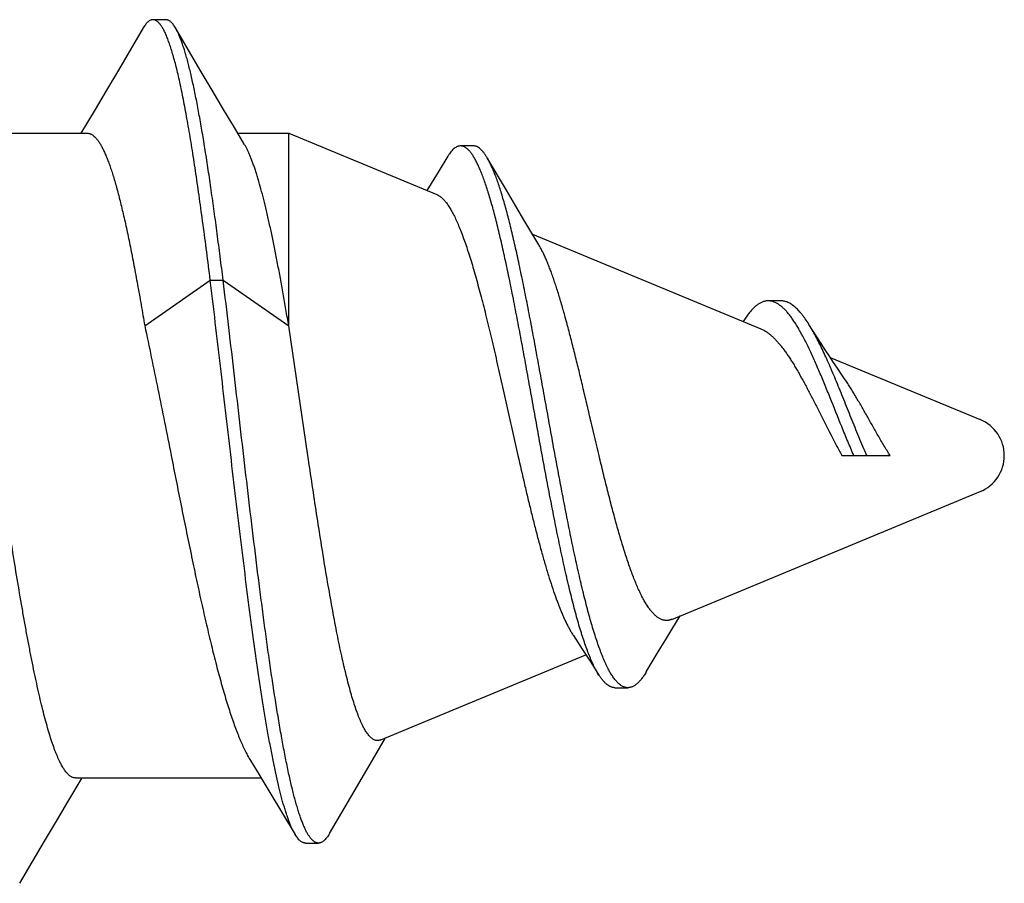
# Model space of a CAD drawing. Header units: feet. Extents: x -114 to 1432, y 355 to 669.
# Tile 84 of 195: x 176.234 to 176.663, y 475.972 to 476.348. Entities that reach past the tile are written whole.
import ezdxf

# ---------------------------------------------------------------- set-up
doc = ezdxf.new("R2010")
doc.units = ezdxf.units.FT
doc.header["$MEASUREMENT"] = 0
doc.layers.add('-HARDWARE', color=7, linetype='Continuous')

# ---------------------------------------------------------------- blocks, each defined once
blk = doc.blocks.new('2.5IN_LAGSCREW')
at = {"layer": '-HARDWARE', "color": 7}
for p, q in [((1220.48031, 512.07626), (1220.47469, 512.07626)), ((1220.49531, 512.05435), (1220.4845, 512.07268)), ((1220.44953, 512.03719), (1220.44336, 512.02684)), ((1220.37605, 512.02684), (1220.44616, 512.02684)), ((1220.51164, 512.02684), (1220.5338, 512.02684)), ((1220.5338, 512.02684), (1220.5983, 512.00012)), ((1220.5338, 511.94298), (1220.5338, 512.02684)), ((1220.61418, 512.02131), (1220.60856, 512.02131)), ((1220.60303, 512.0168), (1220.59883, 512.00995)), ((1220.62853, 512.002), (1220.62018, 512.01615)), ((1220.59883, 512.00995), (1220.59389, 512.00195)), ((1220.63988, 511.9829), (1220.73934, 511.9417)), ((1220.47112, 511.94298), (1220.49965, 511.96288)), ((1220.49965, 511.96288), (1220.50527, 511.96288)), ((1220.50527, 511.96288), (1220.5338, 511.94298)), ((1220.7481, 511.95387), (1220.74248, 511.95387)), ((1220.73326, 511.94724), (1220.73162, 511.9449)), ((1220.54215, 511.8865), (1220.5338, 511.94298)), ((1220.76945, 511.92923), (1220.8348, 511.90216)), ((1220.7746, 511.8865), (1220.79557, 511.8865)), ((1220.70054, 511.81523), (1220.8348, 511.87084)), ((1220.7006, 511.81088), (1220.70418, 511.81674)), ((1220.57383, 511.76275), (1220.66318, 511.79976)), ((1220.67579, 511.78548), (1220.68141, 511.78548)), ((1220.43766, 511.73578), (1220.44384, 511.74617)), ((1220.44105, 511.74617), (1220.52176, 511.74617)), ((1220.55151, 511.72197), (1220.56226, 511.74033)), ((1220.54111, 511.71784), (1220.54672, 511.71784))]:
    blk.add_line(p, q, dxfattribs=at)
for points in [[(1220.4705, 512.07268), (1220.45967, 512.05431), (1220.45448, 512.04555), (1220.44953, 512.03719)], [(1220.51446, 512.02211), (1220.51018, 512.02927), (1220.50545, 512.03723), (1220.5005, 512.04558), (1220.49531, 512.05435)], [(1220.64267, 511.97824), (1220.63661, 511.98838), (1220.63263, 511.99507), (1220.62853, 512.002)], [(1220.77568, 511.91998), (1220.77427, 511.92203), (1220.77258, 511.92452), (1220.77085, 511.9271), (1220.7691, 511.92976), (1220.76732, 511.93249), (1220.7655, 511.9353), (1220.76367, 511.93817), (1220.76181, 511.9411), (1220.76021, 511.94364)], [(1220.65768, 511.80821), (1220.66157, 511.80225), (1220.66526, 511.79653), (1220.6688, 511.79097)], [(1220.68943, 511.79236), (1220.69507, 511.80176), (1220.69788, 511.80641), (1220.7006, 511.81088)], [(1220.56226, 511.74033), (1220.57234, 511.75748), (1220.57597, 511.76363)], [(1220.51713, 511.75377), (1220.52033, 511.74852), (1220.5256, 511.73984), (1220.53109, 511.73075), (1220.53657, 511.72162)], [(1220.41671, 511.70032), (1220.42752, 511.71866), (1220.4327, 511.72742), (1220.43766, 511.73578)]]:
    blk.add_lwpolyline(points, dxfattribs=at)
blk.add_arc((1220.82831, 511.8865), 0.01695, 292.5, 67.5, dxfattribs=at)
for points, knots in [([(1220.47469, 512.07626), (1220.47461, 512.07626), (1220.47443, 512.07625), (1220.47417, 512.07621), (1220.4739, 512.07614), (1220.47354, 512.076), (1220.47309, 512.07576), (1220.47257, 512.07536), (1220.47204, 512.07485), (1220.47152, 512.07423), (1220.471, 512.0735), (1220.47066, 512.07297), (1220.4705, 512.07268)], [0, 0, 0, 0, 0.045699, 0.091916, 0.13915, 0.18787, 0.29134, 0.405275, 0.531793, 0.672419, 0.828232, 1, 1, 1, 1]), ([(1220.49965, 511.96288), (1220.49914, 511.96699), (1220.49812, 511.97507), (1220.49657, 511.98693), (1220.49501, 511.99827), (1220.49346, 512.00903), (1220.49191, 512.01914), (1220.49059, 512.02715), (1220.48953, 512.03319), (1220.48875, 512.03744), (1220.48797, 512.04149), (1220.48719, 512.04534), (1220.48641, 512.04898), (1220.48564, 512.05241), (1220.48486, 512.05563), (1220.48408, 512.05862), (1220.4833, 512.06139), (1220.48253, 512.06393), (1220.48175, 512.06624), (1220.48109, 512.06802), (1220.48055, 512.06931), (1220.48016, 512.0702), (1220.47977, 512.07103), (1220.47939, 512.0718), (1220.479, 512.07251), (1220.47861, 512.07316), (1220.47822, 512.07374), (1220.47783, 512.07427), (1220.47744, 512.07474), (1220.47705, 512.07514), (1220.47666, 512.07548), (1220.47627, 512.07577), (1220.47588, 512.07598), (1220.47548, 512.07614), (1220.47509, 512.07624), (1220.47482, 512.07626), (1220.47469, 512.07626)], [0, 0, 0, 0, 0.105609, 0.207317, 0.304607, 0.396982, 0.483977, 0.565156, 0.603438, 0.64012, 0.675156, 0.708506, 0.740132, 0.769999, 0.798074, 0.82433, 0.848744, 0.871298, 0.891979, 0.910782, 0.919481, 0.927714, 0.935484, 0.942794, 0.94965, 0.956059, 0.962032, 0.96758, 0.972719, 0.977471, 0.981864, 0.985931, 0.989717, 0.993278, 0.99668, 1, 1, 1, 1]), ([(1220.4845, 512.07268), (1220.48434, 512.07297), (1220.484, 512.0735), (1220.48348, 512.07423), (1220.48296, 512.07485), (1220.48243, 512.07536), (1220.48191, 512.07576), (1220.48146, 512.076), (1220.4811, 512.07614), (1220.48083, 512.07621), (1220.48057, 512.07625), (1220.48039, 512.07626), (1220.48031, 512.07626)], [0, 0, 0, 0, 0.171767, 0.327582, 0.468206, 0.594724, 0.708661, 0.812129, 0.86085, 0.908084, 0.954301, 1, 1, 1, 1]), ([(1220.50527, 511.96288), (1220.50484, 511.96631), (1220.50399, 511.97307), (1220.50269, 511.98305), (1220.5014, 511.99268), (1220.5001, 512.00192), (1220.49881, 512.01075), (1220.49752, 512.01913), (1220.49622, 512.02702), (1220.49493, 512.03441), (1220.49364, 512.04127), (1220.49254, 512.04663), (1220.49166, 512.05064), (1220.49101, 512.05342), (1220.49036, 512.05606), (1220.48971, 512.05854), (1220.48907, 512.06087), (1220.48842, 512.06303), (1220.48777, 512.06504), (1220.48713, 512.06689), (1220.48648, 512.06858), (1220.48583, 512.0701), (1220.48519, 512.07146), (1220.48473, 512.07229), (1220.4845, 512.07268)], [0, 0, 0, 0, 0.092627, 0.182482, 0.269247, 0.352615, 0.432295, 0.508009, 0.579493, 0.646505, 0.708819, 0.766231, 0.793041, 0.818561, 0.842771, 0.865655, 0.8872, 0.907393, 0.926227, 0.943696, 0.959799, 0.974542, 0.987935, 1, 1, 1, 1]), ([(1220.44616, 512.02684), (1220.44629, 512.02684), (1220.44655, 512.02682), (1220.44694, 512.02675), (1220.44734, 512.02664), (1220.44773, 512.02647), (1220.44812, 512.02627), (1220.44865, 512.02592), (1220.44917, 512.02548), (1220.44968, 512.02498), (1220.45007, 512.02455), (1220.45046, 512.02407), (1220.45099, 512.02335), (1220.45166, 512.02233), (1220.45244, 512.02097), (1220.45321, 512.01944), (1220.45399, 512.01773), (1220.45477, 512.01585), (1220.45555, 512.0138), (1220.45632, 512.01158), (1220.4571, 512.00921), (1220.45788, 512.00667), (1220.45866, 512.00397), (1220.45944, 512.00112), (1220.46022, 511.99813), (1220.46099, 511.99498), (1220.46205, 511.99052), (1220.46337, 511.9846), (1220.46492, 511.97712), (1220.46648, 511.96917), (1220.46803, 511.96078), (1220.46959, 511.95201), (1220.47061, 511.94603), (1220.47112, 511.94298)], [0, 0, 0, 0, 0.004371, 0.008802, 0.01335, 0.018068, 0.023003, 0.028196, 0.039485, 0.04564, 0.052163, 0.059068, 0.06637, 0.082203, 0.099727, 0.11898, 0.139984, 0.162747, 0.187268, 0.213536, 0.241535, 0.271245, 0.302638, 0.335684, 0.37035, 0.406597, 0.444386, 0.524412, 0.610051, 0.70089, 0.796482, 0.896352, 1, 1, 1, 1]), ([(1220.5338, 511.94298), (1220.5334, 511.94535), (1220.53261, 511.95002), (1220.5314, 511.95692), (1220.53019, 511.9636), (1220.52899, 511.97003), (1220.52778, 511.97621), (1220.52658, 511.9821), (1220.52537, 511.98769), (1220.52417, 511.99297), (1220.52296, 511.99791), (1220.52176, 512.0025), (1220.52073, 512.0061), (1220.51991, 512.00879), (1220.51931, 512.01067), (1220.5187, 512.01245), (1220.5181, 512.01413), (1220.5175, 512.01571), (1220.51689, 512.01719), (1220.51629, 512.01857), (1220.51569, 512.01985), (1220.51508, 512.02102), (1220.51467, 512.02176), (1220.51446, 512.02211)], [0, 0, 0, 0, 0.088179, 0.173956, 0.257066, 0.337264, 0.414308, 0.487973, 0.558043, 0.624318, 0.686611, 0.744756, 0.798601, 0.823872, 0.848022, 0.87104, 0.892917, 0.913645, 0.933219, 0.951637, 0.968902, 0.985019, 1, 1, 1, 1]), ([(1220.60856, 512.02131), (1220.60845, 512.02131), (1220.60821, 512.0213), (1220.60786, 512.02125), (1220.60751, 512.02116), (1220.60704, 512.02099), (1220.60645, 512.02068), (1220.60575, 512.02017), (1220.60506, 512.01953), (1220.60437, 512.01875), (1220.60369, 512.01783), (1220.60325, 512.01716), (1220.60303, 512.0168)], [0, 0, 0, 0, 0.046963, 0.094355, 0.14265, 0.192291, 0.297109, 0.411647, 0.537945, 0.677474, 0.831258, 1, 1, 1, 1]), ([(1220.6688, 511.79097), (1220.66843, 511.79156), (1220.66768, 511.79283), (1220.66662, 511.79489), (1220.66557, 511.79718), (1220.66452, 511.7997), (1220.66348, 511.80244), (1220.66244, 511.8054), (1220.6614, 511.80856), (1220.66037, 511.81192), (1220.65935, 511.81548), (1220.65833, 511.81921), (1220.65731, 511.82312), (1220.6563, 511.82719), (1220.65529, 511.83141), (1220.65393, 511.83731), (1220.65225, 511.845), (1220.65028, 511.85454), (1220.64832, 511.86445), (1220.64638, 511.87463), (1220.64445, 511.88499), (1220.64254, 511.89546), (1220.64064, 511.90595), (1220.63876, 511.91637), (1220.63689, 511.92665), (1220.63504, 511.9367), (1220.63319, 511.94646), (1220.63137, 511.95585), (1220.62955, 511.9648), (1220.62775, 511.97326), (1220.62623, 511.97997), (1220.62502, 511.98504), (1220.62413, 511.98862), (1220.62325, 511.99203), (1220.62236, 511.99528), (1220.62148, 511.99835), (1220.6206, 512.00124), (1220.61973, 512.00396), (1220.61886, 512.00648), (1220.61799, 512.00882), (1220.61713, 512.01096), (1220.61626, 512.01291), (1220.61541, 512.01465), (1220.61467, 512.01598), (1220.61409, 512.01693), (1220.61366, 512.01758), (1220.61323, 512.01817), (1220.61281, 512.01872), (1220.61238, 512.01921), (1220.61196, 512.01965), (1220.61153, 512.02004), (1220.61111, 512.02038), (1220.61068, 512.02067), (1220.61026, 512.0209), (1220.60983, 512.02109), (1220.60941, 512.02122), (1220.60899, 512.0213), (1220.6087, 512.02131), (1220.60856, 512.02131)], [0, 0, 0, 0, 0.008729, 0.018333, 0.028813, 0.040161, 0.052363, 0.065401, 0.079249, 0.093882, 0.109269, 0.125378, 0.142174, 0.159621, 0.177681, 0.196315, 0.235144, 0.275774, 0.317862, 0.361059, 0.405013, 0.449373, 0.493792, 0.537931, 0.581459, 0.62406, 0.665429, 0.705279, 0.743343, 0.779371, 0.813137, 0.829107, 0.844437, 0.859106, 0.873094, 0.886383, 0.898958, 0.910805, 0.921912, 0.932272, 0.941877, 0.950727, 0.958822, 0.966172, 0.969572, 0.972792, 0.975835, 0.978707, 0.981411, 0.983955, 0.986348, 0.988599, 0.990721, 0.992728, 0.994638, 0.996471, 0.99825, 1, 1, 1, 1]), ([(1220.62018, 512.01615), (1220.61993, 512.01656), (1220.61946, 512.01733), (1220.6187, 512.01838), (1220.61795, 512.01928), (1220.6172, 512.02001), (1220.61645, 512.02059), (1220.61581, 512.02094), (1220.6153, 512.02114), (1220.61492, 512.02124), (1220.61455, 512.0213), (1220.6143, 512.02131), (1220.61418, 512.02131)], [0, 0, 0, 0, 0.172852, 0.329512, 0.470696, 0.597441, 0.711242, 0.814198, 0.862524, 0.909277, 0.954933, 1, 1, 1, 1]), ([(1220.68141, 511.78548), (1220.68122, 511.78548), (1220.68086, 511.7855), (1220.68031, 511.7856), (1220.67976, 511.78577), (1220.67922, 511.786), (1220.67867, 511.7863), (1220.67813, 511.78667), (1220.67759, 511.7871), (1220.67706, 511.78759), (1220.67652, 511.78814), (1220.67599, 511.78876), (1220.67546, 511.78944), (1220.67492, 511.79019), (1220.67439, 511.79099), (1220.67367, 511.79218), (1220.67278, 511.79381), (1220.67173, 511.79596), (1220.67069, 511.79833), (1220.66966, 511.80093), (1220.66862, 511.80375), (1220.6676, 511.80677), (1220.66657, 511.80999), (1220.66556, 511.8134), (1220.66454, 511.81699), (1220.66353, 511.82076), (1220.66253, 511.82469), (1220.66152, 511.82878), (1220.66018, 511.83451), (1220.65851, 511.84199), (1220.65655, 511.8513), (1220.65461, 511.861), (1220.65268, 511.87099), (1220.65077, 511.8812), (1220.64887, 511.89154), (1220.64698, 511.90192), (1220.64511, 511.91228), (1220.64326, 511.92252), (1220.64141, 511.93257), (1220.63959, 511.94236), (1220.63777, 511.95182), (1220.63597, 511.96089), (1220.63418, 511.96949), (1220.63267, 511.97634), (1220.63147, 511.98155), (1220.63059, 511.98523), (1220.62971, 511.98877), (1220.62883, 511.99214), (1220.62796, 511.99535), (1220.62708, 511.99839), (1220.62622, 512.00125), (1220.62535, 512.00394), (1220.62449, 512.00644), (1220.62363, 512.00876), (1220.62277, 512.01088), (1220.62192, 512.01282), (1220.62107, 512.01456), (1220.62047, 512.01564), (1220.62018, 512.01615)], [0, 0, 0, 0, 0.002266, 0.004559, 0.00691, 0.00935, 0.011903, 0.014591, 0.017433, 0.020443, 0.023633, 0.027013, 0.030591, 0.034371, 0.038359, 0.042556, 0.051589, 0.061477, 0.072218, 0.083801, 0.096209, 0.109423, 0.123417, 0.138164, 0.153635, 0.169796, 0.186614, 0.204053, 0.222077, 0.259722, 0.299232, 0.340279, 0.382525, 0.425633, 0.469261, 0.513073, 0.556737, 0.599932, 0.642344, 0.683675, 0.723641, 0.761974, 0.798425, 0.832766, 0.849079, 0.864788, 0.879872, 0.89431, 0.908082, 0.921173, 0.933565, 0.945247, 0.956207, 0.966437, 0.975931, 0.984688, 0.992708, 1, 1, 1, 1]), ([(1220.5983, 512.00012), (1220.59866, 511.99997), (1220.59919, 511.99968), (1220.59987, 511.9992), (1220.60039, 511.99878), (1220.60091, 511.99829), (1220.60143, 511.99774), (1220.60195, 511.99713), (1220.60248, 511.99646), (1220.603, 511.99574), (1220.60372, 511.99466), (1220.60462, 511.99316), (1220.60568, 511.99118), (1220.60674, 511.98897), (1220.6078, 511.98654), (1220.60887, 511.98388), (1220.60994, 511.98102), (1220.61102, 511.97794), (1220.6121, 511.97467), (1220.61319, 511.97119), (1220.61428, 511.96754), (1220.61537, 511.9637), (1220.61647, 511.95969), (1220.61758, 511.95553), (1220.61869, 511.95121), (1220.62019, 511.94518), (1220.62208, 511.93734), (1220.62433, 511.92763), (1220.6266, 511.91759), (1220.62889, 511.90732), (1220.63121, 511.89693), (1220.63277, 511.88998), (1220.63356, 511.8865)], [0, 0, 0, 0, 0.009751, 0.015033, 0.020625, 0.026555, 0.032842, 0.039503, 0.046554, 0.054004, 0.061863, 0.078831, 0.097495, 0.117869, 0.139954, 0.163734, 0.189188, 0.216282, 0.244977, 0.275225, 0.306973, 0.340161, 0.374724, 0.410592, 0.447689, 0.485935, 0.565533, 0.648661, 0.734531, 0.822306, 0.911101, 1, 1, 1, 1]), ([(1220.66886, 511.8865), (1220.6677, 511.89136), (1220.66599, 511.89864), (1220.66372, 511.90831), (1220.66204, 511.91546), (1220.66037, 511.92246), (1220.65871, 511.92926), (1220.65706, 511.93583), (1220.65543, 511.94212), (1220.65381, 511.94809), (1220.6522, 511.95369), (1220.65084, 511.95812), (1220.64976, 511.96145), (1220.64896, 511.96379), (1220.64817, 511.96602), (1220.64738, 511.96813), (1220.64659, 511.97012), (1220.64581, 511.972), (1220.64503, 511.97374), (1220.64425, 511.97536), (1220.64347, 511.97685), (1220.64294, 511.97779), (1220.64267, 511.97824)], [0, 0, 0, 0, 0.156732, 0.234669, 0.311608, 0.387037, 0.460466, 0.531433, 0.599505, 0.66428, 0.72539, 0.782509, 0.80948, 0.835349, 0.860089, 0.883672, 0.906079, 0.927291, 0.947294, 0.966081, 0.983648, 1, 1, 1, 1]), ([(1220.53657, 511.72162), (1220.53636, 511.72198), (1220.53594, 511.72273), (1220.53533, 511.72395), (1220.53473, 511.72529), (1220.53413, 511.72676), (1220.53353, 511.72837), (1220.53293, 511.73009), (1220.53233, 511.73195), (1220.53173, 511.73393), (1220.53113, 511.73603), (1220.53053, 511.73825), (1220.52994, 511.74059), (1220.52913, 511.74393), (1220.52812, 511.74839), (1220.52694, 511.75408), (1220.52577, 511.76018), (1220.52459, 511.76669), (1220.52343, 511.77358), (1220.52226, 511.78082), (1220.5211, 511.7884), (1220.51994, 511.7963), (1220.51878, 511.80448), (1220.51763, 511.81293), (1220.51648, 511.82161), (1220.51494, 511.8336), (1220.51303, 511.84898), (1220.51078, 511.8678), (1220.50853, 511.88696), (1220.5063, 511.90622), (1220.50409, 511.9254), (1220.50188, 511.94427), (1220.5004, 511.95673), (1220.49965, 511.96288)], [0, 0, 0, 0, 0.005063, 0.010601, 0.016623, 0.023131, 0.030127, 0.03761, 0.045578, 0.054028, 0.062956, 0.072357, 0.082225, 0.092553, 0.114564, 0.138329, 0.163777, 0.190836, 0.219425, 0.249458, 0.280847, 0.3135, 0.34732, 0.382208, 0.418065, 0.454786, 0.530401, 0.608202, 0.687326, 0.766911, 0.846102, 0.924067, 1, 1, 1, 1]), ([(1220.54672, 511.71784), (1220.54661, 511.71784), (1220.54638, 511.71786), (1220.54603, 511.71792), (1220.54569, 511.71803), (1220.54534, 511.71818), (1220.545, 511.71838), (1220.54466, 511.71861), (1220.54432, 511.71889), (1220.54398, 511.71922), (1220.54364, 511.71958), (1220.5433, 511.71999), (1220.54296, 511.72044), (1220.54249, 511.72111), (1220.54191, 511.72206), (1220.54124, 511.72333), (1220.54057, 511.72477), (1220.5399, 511.72637), (1220.53922, 511.72813), (1220.53855, 511.73004), (1220.53789, 511.73212), (1220.53722, 511.73434), (1220.53655, 511.73672), (1220.53589, 511.73925), (1220.53522, 511.74192), (1220.53456, 511.74474), (1220.5339, 511.7477), (1220.533, 511.75191), (1220.53188, 511.7575), (1220.53058, 511.76459), (1220.52927, 511.77217), (1220.52797, 511.78019), (1220.52667, 511.78864), (1220.52538, 511.79748), (1220.52409, 511.80667), (1220.52281, 511.81618), (1220.52153, 511.82598), (1220.51981, 511.83951), (1220.51769, 511.85687), (1220.51518, 511.87806), (1220.51269, 511.89951), (1220.51022, 511.92095), (1220.50776, 511.94206), (1220.5061, 511.956), (1220.50527, 511.96288)], [0, 0, 0, 0, 0.001372, 0.002763, 0.004195, 0.005686, 0.007252, 0.008907, 0.010664, 0.012531, 0.014517, 0.016628, 0.01887, 0.021247, 0.026416, 0.032156, 0.03848, 0.045393, 0.052899, 0.060996, 0.069683, 0.078955, 0.088807, 0.099231, 0.110219, 0.121763, 0.133852, 0.146475, 0.173281, 0.202084, 0.232776, 0.265245, 0.299371, 0.335029, 0.372088, 0.410414, 0.449869, 0.490312, 0.573588, 0.659079, 0.745615, 0.832034, 0.917195, 1, 1, 1, 1]), ([(1220.74248, 511.95387), (1220.74229, 511.95387), (1220.74189, 511.95385), (1220.7413, 511.95377), (1220.74071, 511.95364), (1220.73991, 511.95338), (1220.73892, 511.95293), (1220.73776, 511.95218), (1220.73661, 511.95123), (1220.73547, 511.95008), (1220.73434, 511.94874), (1220.73362, 511.94776), (1220.73326, 511.94724)], [0, 0, 0, 0, 0.050283, 0.100782, 0.151894, 0.203999, 0.31248, 0.428707, 0.554492, 0.691122, 0.839452, 1, 1, 1, 1]), ([(1220.77977, 511.8865), (1220.77886, 511.88858), (1220.77709, 511.89278), (1220.77365, 511.90118), (1220.77033, 511.90953), (1220.76703, 511.91767), (1220.765, 511.92252), (1220.76339, 511.92624), (1220.76222, 511.9289), (1220.76105, 511.93145), (1220.75989, 511.9339), (1220.75874, 511.93622), (1220.7576, 511.93842), (1220.75647, 511.94049), (1220.75535, 511.94242), (1220.75424, 511.94422), (1220.75314, 511.94587), (1220.75204, 511.94737), (1220.75095, 511.94873), (1220.74988, 511.94993), (1220.7488, 511.95097), (1220.74774, 511.95186), (1220.74668, 511.95259), (1220.74562, 511.95316), (1220.74457, 511.95357), (1220.74353, 511.95382), (1220.74283, 511.95387), (1220.74248, 511.95387)], [0, 0, 0, 0, 0.086183, 0.173177, 0.34494, 0.427554, 0.5067, 0.544708, 0.581546, 0.617128, 0.651376, 0.684223, 0.715608, 0.74548, 0.7738, 0.80054, 0.825683, 0.849228, 0.871189, 0.891599, 0.910516, 0.928023, 0.944239, 0.95932, 0.973469, 0.986934, 1, 1, 1, 1]), ([(1220.76021, 511.94364), (1220.7597, 511.94445), (1220.75894, 511.94561), (1220.75788, 511.94707), (1220.7571, 511.94807), (1220.75633, 511.94899), (1220.75557, 511.94983), (1220.75481, 511.9506), (1220.75405, 511.95128), (1220.75329, 511.95189), (1220.75254, 511.95242), (1220.75179, 511.95287), (1220.75105, 511.95323), (1220.75031, 511.95352), (1220.74957, 511.95372), (1220.74883, 511.95384), (1220.74834, 511.95387), (1220.7481, 511.95387)], [0, 0, 0, 0, 0.172455, 0.252907, 0.329528, 0.402361, 0.471478, 0.536976, 0.598989, 0.657684, 0.713276, 0.766024, 0.816242, 0.864299, 0.910621, 0.955684, 1, 1, 1, 1]), ([(1220.47112, 511.94298), (1220.4721, 511.93846), (1220.47404, 511.92926), (1220.47691, 511.91526), (1220.47977, 511.90096), (1220.48168, 511.89134), (1220.48264, 511.8865)], [0, 0, 0, 0, 0.240858, 0.489519, 0.743436, 1, 1, 1, 1]), ([(1220.73934, 511.9417), (1220.74003, 511.94141), (1220.74104, 511.94087), (1220.74234, 511.93999), (1220.74334, 511.93921), (1220.74435, 511.93832), (1220.74537, 511.93733), (1220.74639, 511.93623), (1220.74742, 511.93504), (1220.74846, 511.93375), (1220.7495, 511.93237), (1220.75055, 511.93089), (1220.75161, 511.92932), (1220.75268, 511.92767), (1220.75375, 511.92594), (1220.75483, 511.92413), (1220.7563, 511.92158), (1220.75816, 511.91823), (1220.76039, 511.91402), (1220.76266, 511.90962), (1220.76575, 511.90351), (1220.76888, 511.8973), (1220.7721, 511.8911), (1220.77376, 511.88802), (1220.7746, 511.8865)], [0, 0, 0, 0, 0.033615, 0.051788, 0.070981, 0.091257, 0.112665, 0.135241, 0.159005, 0.183966, 0.210124, 0.237469, 0.265984, 0.295642, 0.326411, 0.358251, 0.391116, 0.459711, 0.531722, 0.606593, 0.683697, 0.841806, 0.92129, 1, 1, 1, 1]), ([(1220.78538, 511.8865), (1220.7848, 511.88784), (1220.78365, 511.89054), (1220.78195, 511.89461), (1220.78028, 511.89871), (1220.77808, 511.90415), (1220.77593, 511.90954), (1220.77379, 511.91484), (1220.77222, 511.91868), (1220.77066, 511.9224), (1220.76913, 511.92598), (1220.76761, 511.9294), (1220.76611, 511.93265), (1220.76462, 511.9357), (1220.76315, 511.93855), (1220.7617, 511.94119), (1220.7607, 511.94285), (1220.76021, 511.94364)], [0, 0, 0, 0, 0.070085, 0.140824, 0.211804, 0.282627, 0.422275, 0.490377, 0.556885, 0.621488, 0.683905, 0.743875, 0.801169, 0.855583, 0.906945, 0.955118, 1, 1, 1, 1]), ([(1220.79557, 511.8865), (1220.79465, 511.88795), (1220.79286, 511.89088), (1220.79026, 511.89534), (1220.78772, 511.89982), (1220.78524, 511.90424), (1220.7828, 511.90853), (1220.78078, 511.91197), (1220.77918, 511.9146), (1220.77801, 511.91647), (1220.77685, 511.91826), (1220.77607, 511.91941), (1220.77568, 511.91998)], [0, 0, 0, 0, 0.131624, 0.26481, 0.397702, 0.528501, 0.655536, 0.777298, 0.835785, 0.89248, 0.947255, 1, 1, 1, 1]), ([(1220.44105, 511.74617), (1220.44087, 511.74617), (1220.44051, 511.7462), (1220.43997, 511.74633), (1220.43944, 511.74654), (1220.43891, 511.74684), (1220.43838, 511.74722), (1220.43785, 511.74769), (1220.43732, 511.74824), (1220.43679, 511.74887), (1220.43626, 511.74959), (1220.43573, 511.75039), (1220.4352, 511.75127), (1220.43467, 511.75223), (1220.43414, 511.75327), (1220.43362, 511.75439), (1220.43309, 511.75559), (1220.43256, 511.75687), (1220.43203, 511.75823), (1220.43131, 511.76018), (1220.43041, 511.76282), (1220.42935, 511.76622), (1220.4283, 511.7699), (1220.42724, 511.77387), (1220.42619, 511.7781), (1220.42513, 511.7826), (1220.42407, 511.78734), (1220.42302, 511.79233), (1220.42196, 511.79754), (1220.4209, 511.80297), (1220.41984, 511.8086), (1220.41879, 511.81441), (1220.41736, 511.82249), (1220.41558, 511.83296), (1220.41347, 511.84589), (1220.41137, 511.85921), (1220.40926, 511.87279), (1220.40785, 511.88192), (1220.40715, 511.8865)], [0, 0, 0, 0, 0.003625, 0.007342, 0.011232, 0.015371, 0.019817, 0.02462, 0.029816, 0.035434, 0.041496, 0.048019, 0.055015, 0.062492, 0.070456, 0.078913, 0.087863, 0.097308, 0.107248, 0.117681, 0.140014, 0.164281, 0.190444, 0.218455, 0.24826, 0.279799, 0.313003, 0.347801, 0.384116, 0.421866, 0.460965, 0.501325, 0.542853, 0.629022, 0.718672, 0.810966, 0.905036, 1, 1, 1, 1]), ([(1220.48264, 511.8865), (1220.48407, 511.87928), (1220.48621, 511.8685), (1220.48909, 511.85423), (1220.49124, 511.84377), (1220.49339, 511.83357), (1220.49554, 511.82369), (1220.49768, 511.81418), (1220.49983, 511.80511), (1220.50165, 511.79785), (1220.5031, 511.7923), (1220.50418, 511.78835), (1220.50526, 511.78454), (1220.50633, 511.78088), (1220.50741, 511.77738), (1220.50849, 511.77405), (1220.50956, 511.77088), (1220.51064, 511.76789), (1220.51171, 511.76508), (1220.51279, 511.76245), (1220.51386, 511.76), (1220.51494, 511.75774), (1220.51601, 511.75568), (1220.51676, 511.75438), (1220.51713, 511.75377)], [0, 0, 0, 0, 0.160627, 0.239781, 0.317551, 0.393492, 0.467169, 0.538164, 0.606077, 0.670532, 0.701351, 0.731177, 0.75997, 0.787693, 0.814311, 0.839793, 0.864108, 0.887232, 0.909141, 0.929818, 0.949247, 0.967421, 0.984336, 1, 1, 1, 1]), ([(1220.57383, 511.76275), (1220.57366, 511.76268), (1220.57332, 511.76256), (1220.57279, 511.76247), (1220.57227, 511.76246), (1220.57175, 511.76253), (1220.57122, 511.76269), (1220.57071, 511.76294), (1220.57019, 511.76326), (1220.56967, 511.76367), (1220.56916, 511.76415), (1220.56865, 511.76472), (1220.56814, 511.76537), (1220.56763, 511.76609), (1220.56712, 511.7669), (1220.56661, 511.76778), (1220.5661, 511.76874), (1220.5656, 511.76977), (1220.56509, 511.77089), (1220.56459, 511.77207), (1220.56408, 511.77334), (1220.5634, 511.77516), (1220.56254, 511.77762), (1220.56154, 511.78079), (1220.56055, 511.78423), (1220.55956, 511.78794), (1220.55857, 511.7919), (1220.55758, 511.7961), (1220.55659, 511.80054), (1220.55561, 511.8052), (1220.55463, 511.81007), (1220.55365, 511.81513), (1220.55268, 511.82039), (1220.55137, 511.82772), (1220.54974, 511.83724), (1220.54783, 511.84905), (1220.54592, 511.86128), (1220.54403, 511.87381), (1220.54278, 511.88225), (1220.54215, 511.8865)], [0, 0, 0, 0, 0.00418, 0.008199, 0.01215, 0.016134, 0.020247, 0.024578, 0.0292, 0.034173, 0.039544, 0.04535, 0.051618, 0.058368, 0.065615, 0.073371, 0.081642, 0.090433, 0.099747, 0.109584, 0.119944, 0.130826, 0.154137, 0.179484, 0.206822, 0.236096, 0.267241, 0.300189, 0.334865, 0.371188, 0.409074, 0.448435, 0.489178, 0.53121, 0.618743, 0.710229, 0.804835, 0.901711, 1, 1, 1, 1]), ([(1220.63356, 511.8865), (1220.63451, 511.88231), (1220.63594, 511.87608), (1220.63789, 511.86783), (1220.63935, 511.86181), (1220.64082, 511.85594), (1220.6423, 511.85024), (1220.64379, 511.84474), (1220.64528, 511.83947), (1220.64679, 511.83445), (1220.6483, 511.82971), (1220.64983, 511.82526), (1220.65113, 511.82177), (1220.65218, 511.81914), (1220.65295, 511.8173), (1220.65373, 511.81554), (1220.65451, 511.81388), (1220.65529, 511.81232), (1220.65608, 511.81086), (1220.65687, 511.80949), (1220.65741, 511.80863), (1220.65768, 511.80821)], [0, 0, 0, 0, 0.1567, 0.233575, 0.309046, 0.382796, 0.454516, 0.523902, 0.590658, 0.654498, 0.715154, 0.772371, 0.82592, 0.851255, 0.875599, 0.898934, 0.921241, 0.942509, 0.962727, 0.98189, 1, 1, 1, 1]), ([(1220.70054, 511.81523), (1220.70036, 511.81516), (1220.70001, 511.81503), (1220.69947, 511.81488), (1220.69894, 511.81479), (1220.6984, 511.81474), (1220.69787, 511.81475), (1220.69734, 511.81481), (1220.69681, 511.81492), (1220.6961, 511.81514), (1220.6952, 511.81554), (1220.69415, 511.81622), (1220.69312, 511.8171), (1220.69209, 511.81816), (1220.69107, 511.81942), (1220.69005, 511.82085), (1220.68904, 511.82247), (1220.68803, 511.82425), (1220.68703, 511.82621), (1220.68603, 511.82833), (1220.68504, 511.83061), (1220.68405, 511.83304), (1220.68307, 511.83562), (1220.68209, 511.83833), (1220.68112, 511.84117), (1220.68015, 511.84414), (1220.67919, 511.84722), (1220.67789, 511.85153), (1220.67629, 511.85716), (1220.6744, 511.86416), (1220.67254, 511.87143), (1220.67068, 511.87891), (1220.66947, 511.88395), (1220.66886, 511.8865)], [0, 0, 0, 0, 0.006947, 0.013687, 0.020272, 0.02676, 0.033209, 0.039678, 0.046227, 0.05291, 0.06687, 0.081924, 0.098336, 0.116294, 0.135921, 0.157296, 0.180456, 0.205416, 0.232166, 0.260681, 0.290924, 0.322844, 0.356386, 0.391483, 0.428066, 0.466059, 0.505381, 0.545948, 0.630468, 0.718894, 0.810474, 0.904434, 1, 1, 1, 1]), ([(1220.67579, 511.78548), (1220.67564, 511.78548), (1220.67535, 511.7855), (1220.6749, 511.78556), (1220.67446, 511.78567), (1220.67386, 511.78588), (1220.67311, 511.78626), (1220.67223, 511.78687), (1220.67135, 511.78766), (1220.67049, 511.78861), (1220.66962, 511.78973), (1220.66908, 511.79054), (1220.6688, 511.79097)], [0, 0, 0, 0, 0.047997, 0.096359, 0.145533, 0.195945, 0.301914, 0.416989, 0.543138, 0.68177, 0.833846, 1, 1, 1, 1]), ([(1220.68943, 511.79236), (1220.6891, 511.79181), (1220.68846, 511.79079), (1220.68759, 511.78959), (1220.6869, 511.78875), (1220.6864, 511.78818), (1220.68589, 511.78767), (1220.68524, 511.78707), (1220.68458, 511.78656), (1220.68389, 511.78615), (1220.68339, 511.78591), (1220.68289, 511.78572), (1220.6824, 511.78558), (1220.6819, 511.7855), (1220.68157, 511.78548), (1220.68141, 511.78548)], [0, 0, 0, 0, 0.172805, 0.32959, 0.402168, 0.470997, 0.536206, 0.597958, 0.71184, 0.764546, 0.814828, 0.863064, 0.909681, 0.955157, 1, 1, 1, 1]), ([(1220.55151, 511.72197), (1220.55132, 511.72165), (1220.55094, 511.72103), (1220.55034, 511.72019), (1220.54974, 511.71947), (1220.54914, 511.71888), (1220.54854, 511.71842), (1220.54803, 511.71814), (1220.54762, 511.71798), (1220.54732, 511.7179), (1220.54702, 511.71785), (1220.54682, 511.71784), (1220.54672, 511.71784)], [0, 0, 0, 0, 0.172841, 0.329424, 0.470507, 0.597164, 0.710922, 0.813902, 0.86227, 0.909086, 0.954826, 1, 1, 1, 1]), ([(1220.54111, 511.71784), (1220.54102, 511.71784), (1220.54082, 511.71785), (1220.54054, 511.7179), (1220.54025, 511.71797), (1220.53986, 511.71811), (1220.53937, 511.71837), (1220.5388, 511.7188), (1220.53824, 511.71933), (1220.53767, 511.71999), (1220.53711, 511.72076), (1220.53675, 511.72132), (1220.53657, 511.72162)], [0, 0, 0, 0, 0.046428, 0.093318, 0.141155, 0.190396, 0.294617, 0.408871, 0.535242, 0.675234, 0.829904, 1, 1, 1, 1])]:
    blk.add_open_spline(points, degree=3, knots=knots, dxfattribs=at)

msp = doc.modelspace()

# ---------------------------------------------------------------- block references
at = {"layer": '-HARDWARE'}
msp.add_blockref('2.5IN_LAGSCREW', (-1044.18232, -35.72811), dxfattribs=at)

doc.saveas('drawing.dxf')
